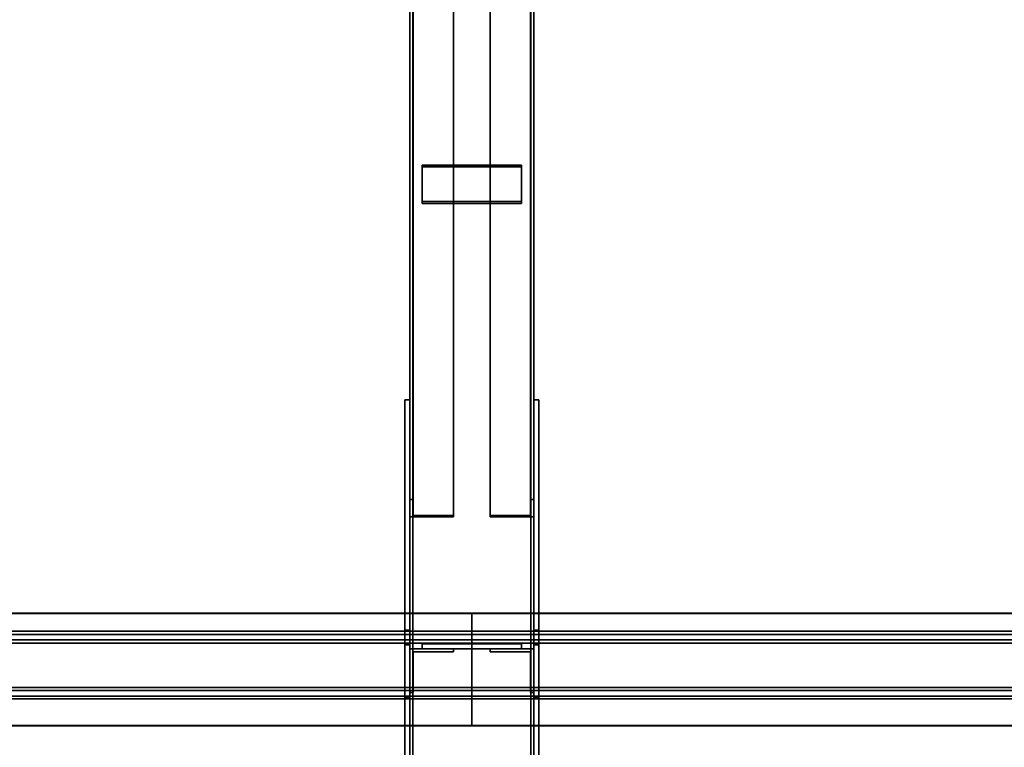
# Model space of a CAD drawing. Extents: x 13429 to 13460.1, y 572.8 to 605.1.
# Tile 159 of 256: x 13456.1 to 13457.1, y 587.5 to 588.2. Entities that reach past the tile are written whole.
import ezdxf

# ---------------------------------------------------------------- set-up
doc = ezdxf.new("R2010")
doc.units = 0
doc.header["$LTSCALE"] = 150
doc.header["$MEASUREMENT"] = 0
doc.layers.add('3DFACE_PLATE', color=7, linetype='CONTINUOUS')
doc.layers.add('3DFACE_SHAPE', color=7, linetype='CONTINUOUS')

msp = doc.modelspace()

# ---------------------------------------------------------------- linework, layer by layer
at = {"layer": '3DFACE_PLATE', "color": 6}
for points, invisible_edges in [([(13456.52085, 588.04401, 0.21724), (13456.52085, 588.08076, 0.23303), (13456.62085, 588.04401, 0.21724)], 2), ([(13456.52085, 588.08076, 0.23303), (13456.62085, 588.08076, 0.23303), (13456.62085, 588.04401, 0.21724)], 12), ([(13456.52085, 588.07878, 0.23763), (13456.52085, 588.08076, 0.23303), (13456.52085, 588.04203, 0.22183)], 2), ([(13456.52085, 588.08076, 0.23303), (13456.52085, 588.04401, 0.21724), (13456.52085, 588.04203, 0.22183)], 12), ([(13456.62085, 588.07878, 0.23763), (13456.62085, 588.08076, 0.23303), (13456.52085, 588.07878, 0.23763)], 2), ([(13456.62085, 588.08076, 0.23303), (13456.52085, 588.08076, 0.23303), (13456.52085, 588.07878, 0.23763)], 12), ([(13456.62085, 588.04203, 0.22183), (13456.62085, 588.07878, 0.23763), (13456.52085, 588.04203, 0.22183)], 2), ([(13456.62085, 588.07878, 0.23763), (13456.52085, 588.07878, 0.23763), (13456.52085, 588.04203, 0.22183)], 12), ([(13456.62085, 588.04401, 0.21724), (13456.62085, 588.08076, 0.23303), (13456.62085, 588.07878, 0.23763)], 12), ([(13456.62085, 588.04203, 0.22183), (13456.62085, 588.04401, 0.21724), (13456.62085, 588.07878, 0.23763)], 2), ([(13456.52085, 588.04203, 0.22183), (13456.52085, 588.04401, 0.21724), (13456.62085, 588.04203, 0.22183)], 2), ([(13456.52085, 588.04401, 0.21724), (13456.62085, 588.04401, 0.21724), (13456.62085, 588.04203, 0.22183)], 12), ([(13456.50335, 587.84401, 0.14995), (13456.50335, 587.84401, -0.00005), (13456.50335, 587.54401, 0.14995)], 2), ([(13456.50335, 587.84401, -0.00005), (13456.50335, 587.54401, -0.00005), (13456.50335, 587.54401, 0.14995)], 12), ([(13456.50335, 587.54401, 0.14995), (13456.50835, 587.54401, 0.14995), (13456.50335, 587.84401, 0.14995)], 2), ([(13456.50835, 587.54401, 0.14995), (13456.50835, 587.84401, 0.14995), (13456.50335, 587.84401, 0.14995)], 12), ([(13456.50335, 587.84401, -0.00005), (13456.50835, 587.84401, -0.00005), (13456.50335, 587.54401, -0.00005)], 2), ([(13456.50835, 587.84401, -0.00005), (13456.50835, 587.54401, -0.00005), (13456.50335, 587.54401, -0.00005)], 12), ([(13456.50335, 587.84401, 0.14995), (13456.50835, 587.84401, 0.14995), (13456.50335, 587.84401, -0.00005)], 2), ([(13456.50835, 587.84401, 0.14995), (13456.50835, 587.84401, -0.00005), (13456.50335, 587.84401, -0.00005)], 12), ([(13456.50835, 587.54401, 0.14995), (13456.50835, 587.54401, -0.00005), (13456.50835, 587.84401, 0.14995)], 2), ([(13456.50835, 587.54401, -0.00005), (13456.50835, 587.84401, -0.00005), (13456.50835, 587.84401, 0.14995)], 12), ([(13456.63335, 587.84401, 0.14995), (13456.63335, 587.84401, -0.00005), (13456.63335, 587.54401, 0.14995)], 2), ([(13456.63335, 587.84401, -0.00005), (13456.63335, 587.54401, -0.00005), (13456.63335, 587.54401, 0.14995)], 12), ([(13456.63335, 587.54401, 0.14995), (13456.63835, 587.54401, 0.14995), (13456.63335, 587.84401, 0.14995)], 2), ([(13456.63835, 587.54401, 0.14995), (13456.63835, 587.84401, 0.14995), (13456.63335, 587.84401, 0.14995)], 12), ([(13456.63335, 587.84401, -0.00005), (13456.63835, 587.84401, -0.00005), (13456.63335, 587.54401, -0.00005)], 2), ([(13456.63835, 587.84401, -0.00005), (13456.63835, 587.54401, -0.00005), (13456.63335, 587.54401, -0.00005)], 12), ([(13456.63335, 587.84401, 0.14995), (13456.63835, 587.84401, 0.14995), (13456.63335, 587.84401, -0.00005)], 2), ([(13456.63835, 587.84401, 0.14995), (13456.63835, 587.84401, -0.00005), (13456.63335, 587.84401, -0.00005)], 12), ([(13456.63835, 587.54401, 0.14995), (13456.63835, 587.54401, -0.00005), (13456.63835, 587.84401, 0.14995)], 2), ([(13456.63835, 587.54401, -0.00005), (13456.63835, 587.84401, -0.00005), (13456.63835, 587.84401, 0.14995)], 12), ([(13456.50335, 587.36316, 0.64319), (13456.50335, 587.61192, 0.61831), (13456.50335, 587.597, 0.46905)], 12), ([(13456.50335, 587.61192, 0.61831), (13456.50835, 587.61192, 0.61831), (13456.50335, 587.597, 0.46905)], 2), ([(13456.50835, 587.61192, 0.61831), (13456.50835, 587.597, 0.46905), (13456.50335, 587.597, 0.46905)], 12), ([(13456.50335, 587.36316, 0.64319), (13456.50835, 587.36316, 0.64319), (13456.50335, 587.61192, 0.61831)], 2), ([(13456.50835, 587.36316, 0.64319), (13456.50835, 587.61192, 0.61831), (13456.50335, 587.61192, 0.61831)], 12), ([(13456.50835, 587.597, 0.46905), (13456.50835, 587.61192, 0.61831), (13456.50835, 587.34824, 0.49393)], 2), ([(13456.50835, 587.61192, 0.61831), (13456.50835, 587.36316, 0.64319), (13456.50835, 587.34824, 0.49393)], 12), ([(13456.63335, 587.36316, 0.64319), (13456.63335, 587.61192, 0.61831), (13456.63335, 587.597, 0.46905)], 12), ([(13456.63335, 587.61192, 0.61831), (13456.63835, 587.61192, 0.61831), (13456.63335, 587.597, 0.46905)], 2), ([(13456.63835, 587.61192, 0.61831), (13456.63835, 587.597, 0.46905), (13456.63335, 587.597, 0.46905)], 12), ([(13456.63335, 587.36316, 0.64319), (13456.63835, 587.36316, 0.64319), (13456.63335, 587.61192, 0.61831)], 2), ([(13456.63835, 587.36316, 0.64319), (13456.63835, 587.61192, 0.61831), (13456.63335, 587.61192, 0.61831)], 12), ([(13456.63835, 587.597, 0.46905), (13456.63835, 587.61192, 0.61831), (13456.63835, 587.34824, 0.49393)], 2), ([(13456.63835, 587.61192, 0.61831), (13456.63835, 587.36316, 0.64319), (13456.63835, 587.34824, 0.49393)], 12), ([(13456.50335, 587.34824, 0.49393), (13456.50335, 587.36316, 0.64319), (13456.50335, 587.597, 0.46905)], 2), ([(13456.50335, 587.597, 0.46905), (13456.50835, 587.597, 0.46905), (13456.50335, 587.34824, 0.49393)], 2), ([(13456.50835, 587.597, 0.46905), (13456.50835, 587.34824, 0.49393), (13456.50335, 587.34824, 0.49393)], 12), ([(13456.62085, 587.59801, 0.38648), (13456.62085, 587.59801, 0.34648), (13456.52085, 587.59801, 0.38648)], 2), ([(13456.62085, 587.59801, 0.34648), (13456.52085, 587.59801, 0.34648), (13456.52085, 587.59801, 0.38648)], 12), ([(13456.52085, 587.59801, 0.38648), (13456.52085, 587.59301, 0.38648), (13456.62085, 587.59801, 0.38648)], 2), ([(13456.52085, 587.59301, 0.38648), (13456.62085, 587.59301, 0.38648), (13456.62085, 587.59801, 0.38648)], 12), ([(13456.52085, 587.59801, 0.34648), (13456.52085, 587.59301, 0.34648), (13456.52085, 587.59801, 0.38648)], 2), ([(13456.52085, 587.59301, 0.34648), (13456.52085, 587.59301, 0.38648), (13456.52085, 587.59801, 0.38648)], 12), ([(13456.62085, 587.59801, 0.34648), (13456.62085, 587.59301, 0.34648), (13456.52085, 587.59801, 0.34648)], 2), ([(13456.62085, 587.59301, 0.34648), (13456.52085, 587.59301, 0.34648), (13456.52085, 587.59801, 0.34648)], 12), ([(13456.62085, 587.59801, 0.27348), (13456.62085, 587.59801, 0.23348), (13456.52085, 587.59801, 0.27348)], 2), ([(13456.62085, 587.59801, 0.23348), (13456.52085, 587.59801, 0.23348), (13456.52085, 587.59801, 0.27348)], 12), ([(13456.52085, 587.59801, 0.27348), (13456.52085, 587.59301, 0.27348), (13456.62085, 587.59801, 0.27348)], 2), ([(13456.52085, 587.59301, 0.27348), (13456.62085, 587.59301, 0.27348), (13456.62085, 587.59801, 0.27348)], 12), ([(13456.52085, 587.59801, 0.23348), (13456.52085, 587.59301, 0.23348), (13456.52085, 587.59801, 0.27348)], 2), ([(13456.52085, 587.59301, 0.23348), (13456.52085, 587.59301, 0.27348), (13456.52085, 587.59801, 0.27348)], 12), ([(13456.62085, 587.59801, 0.23348), (13456.62085, 587.59301, 0.23348), (13456.52085, 587.59801, 0.23348)], 2), ([(13456.62085, 587.59301, 0.23348), (13456.52085, 587.59301, 0.23348), (13456.52085, 587.59801, 0.23348)], 12), ([(13456.62085, 587.59801, 0.38648), (13456.62085, 587.59301, 0.38648), (13456.62085, 587.59801, 0.34648)], 2), ([(13456.62085, 587.59301, 0.38648), (13456.62085, 587.59301, 0.34648), (13456.62085, 587.59801, 0.34648)], 12), ([(13456.62085, 587.59801, 0.27348), (13456.62085, 587.59301, 0.27348), (13456.62085, 587.59801, 0.23348)], 2), ([(13456.62085, 587.59301, 0.27348), (13456.62085, 587.59301, 0.23348), (13456.62085, 587.59801, 0.23348)], 12), ([(13456.63335, 587.34824, 0.49393), (13456.63335, 587.36316, 0.64319), (13456.63335, 587.597, 0.46905)], 2), ([(13456.63335, 587.597, 0.46905), (13456.63835, 587.597, 0.46905), (13456.63335, 587.34824, 0.49393)], 2), ([(13456.63835, 587.597, 0.46905), (13456.63835, 587.34824, 0.49393), (13456.63335, 587.34824, 0.49393)], 12), ([(13456.52085, 587.59301, 0.38648), (13456.52085, 587.59301, 0.34648), (13456.62085, 587.59301, 0.38648)], 2), ([(13456.52085, 587.59301, 0.34648), (13456.62085, 587.59301, 0.34648), (13456.62085, 587.59301, 0.38648)], 12), ([(13456.52085, 587.59301, 0.27348), (13456.52085, 587.59301, 0.23348), (13456.62085, 587.59301, 0.27348)], 2), ([(13456.52085, 587.59301, 0.23348), (13456.62085, 587.59301, 0.23348), (13456.62085, 587.59301, 0.27348)], 12), ([(13456.50335, 587.54401, -0.00005), (13456.50835, 587.54401, -0.00005), (13456.50335, 587.54401, 0.14995)], 2), ([(13456.50835, 587.54401, -0.00005), (13456.50835, 587.54401, 0.14995), (13456.50335, 587.54401, 0.14995)], 12), ([(13456.63335, 587.54401, -0.00005), (13456.63835, 587.54401, -0.00005), (13456.63335, 587.54401, 0.14995)], 2), ([(13456.63835, 587.54401, -0.00005), (13456.63835, 587.54401, 0.14995), (13456.63335, 587.54401, 0.14995)], 12)]:
    msp.add_3dface(points, dxfattribs=dict(at, invisible_edges=invisible_edges))
at = {"layer": '3DFACE_SHAPE', "color": 13}
for points, invisible_edges in [([(13456.50835, 585.15099, 0.8845), (13456.50835, 589.99701, 0.3999), (13456.50835, 585.14601, 0.83475)], 2), ([(13456.50835, 589.99701, 0.3999), (13456.50835, 589.99203, 0.35015), (13456.50835, 585.14601, 0.83475)], 12), ([(13456.63335, 585.15099, 0.8845), (13456.63335, 589.99701, 0.3999), (13456.50835, 585.15099, 0.8845)], 2), ([(13456.63335, 589.99701, 0.3999), (13456.50835, 589.99701, 0.3999), (13456.50835, 585.15099, 0.8845)], 12), ([(13456.50835, 585.14601, 0.02995), (13456.50835, 589.99601, 0.02995), (13456.50835, 585.14601, -0.02005)], 2), ([(13456.50835, 589.99601, 0.02995), (13456.50835, 589.99601, -0.02005), (13456.50835, 585.14601, -0.02005)], 12), ([(13456.51139, 585.14601, 0.02995), (13456.51139, 589.99601, 0.02995), (13456.50835, 585.14601, 0.02995)], 2), ([(13456.51139, 589.99601, 0.02995), (13456.50835, 589.99601, 0.02995), (13456.50835, 585.14601, 0.02995)], 12), ([(13456.50835, 585.14601, -0.02005), (13456.50835, 589.99601, -0.02005), (13456.63335, 585.14601, -0.02005)], 2), ([(13456.50835, 589.99601, -0.02005), (13456.63335, 589.99601, -0.02005), (13456.63335, 585.14601, -0.02005)], 12), ([(13456.50835, 585.14601, 0.83475), (13456.50835, 589.99203, 0.35015), (13456.51139, 585.14601, 0.83475)], 2), ([(13456.50835, 589.99203, 0.35015), (13456.51139, 589.99203, 0.35015), (13456.51139, 585.14601, 0.83475)], 12), ([(13456.51139, 585.15069, 0.88148), (13456.51139, 589.99671, 0.39688), (13456.63031, 585.15069, 0.88148)], 2), ([(13456.51139, 589.99671, 0.39688), (13456.63031, 589.99671, 0.39688), (13456.63031, 585.15069, 0.88148)], 12), ([(13456.51139, 589.99203, 0.35015), (13456.51139, 589.99671, 0.39688), (13456.51139, 585.15069, 0.88148)], 12), ([(13456.51139, 585.14601, -0.01701), (13456.51139, 589.99601, -0.01701), (13456.51139, 585.14601, 0.02995)], 2), ([(13456.51139, 589.99601, -0.01701), (13456.51139, 589.99601, 0.02995), (13456.51139, 585.14601, 0.02995)], 12), ([(13456.63031, 585.14601, -0.01701), (13456.63031, 589.99601, -0.01701), (13456.51139, 585.14601, -0.01701)], 2), ([(13456.63031, 589.99601, -0.01701), (13456.51139, 589.99601, -0.01701), (13456.51139, 585.14601, -0.01701)], 12), ([(13456.51139, 585.14601, 0.83475), (13456.51139, 589.99203, 0.35015), (13456.51139, 585.15069, 0.88148)], 2), ([(13456.63031, 585.15069, 0.88148), (13456.63031, 589.99671, 0.39688), (13456.63031, 585.14601, 0.83475)], 2), ([(13456.63031, 589.99671, 0.39688), (13456.63031, 589.99203, 0.35015), (13456.63031, 585.14601, 0.83475)], 12), ([(13456.63031, 585.14601, 0.02995), (13456.63031, 589.99601, 0.02995), (13456.63031, 585.14601, -0.01701)], 2), ([(13456.63031, 589.99601, 0.02995), (13456.63031, 589.99601, -0.01701), (13456.63031, 585.14601, -0.01701)], 12), ([(13456.63335, 585.14601, 0.02995), (13456.63335, 589.99601, 0.02995), (13456.63031, 585.14601, 0.02995)], 2), ([(13456.63335, 589.99601, 0.02995), (13456.63031, 589.99601, 0.02995), (13456.63031, 585.14601, 0.02995)], 12), ([(13456.63031, 585.14601, 0.83475), (13456.63031, 589.99203, 0.35015), (13456.63335, 585.14601, 0.83475)], 2), ([(13456.63031, 589.99203, 0.35015), (13456.63335, 589.99203, 0.35015), (13456.63335, 585.14601, 0.83475)], 12), ([(13456.63335, 589.99203, 0.35015), (13456.63335, 589.99701, 0.3999), (13456.63335, 585.15099, 0.8845)], 12), ([(13456.63335, 585.14601, -0.02005), (13456.63335, 589.99601, -0.02005), (13456.63335, 585.14601, 0.02995)], 2), ([(13456.63335, 589.99601, -0.02005), (13456.63335, 589.99601, 0.02995), (13456.63335, 585.14601, 0.02995)], 12), ([(13456.63335, 585.14601, 0.83475), (13456.63335, 589.99203, 0.35015), (13456.63335, 585.15099, 0.8845)], 2), ([(13456.50835, 588.66038, 0.43432), (13456.50835, 587.74352, 0.04016), (13456.50835, 588.643, 0.47474)], 2), ([(13456.51155, 588.66038, 0.43432), (13456.51155, 587.74352, 0.04016), (13456.50835, 588.66038, 0.43432)], 2), ([(13456.51155, 587.74352, 0.04016), (13456.50835, 587.74352, 0.04016), (13456.50835, 588.66038, 0.43432)], 12), ([(13456.51155, 588.64427, 0.4718), (13456.51155, 587.7274, 0.07764), (13456.51155, 588.66038, 0.43432)], 2), ([(13456.51155, 587.7274, 0.07764), (13456.51155, 587.74352, 0.04016), (13456.51155, 588.66038, 0.43432)], 12), ([(13456.63015, 587.74352, 0.04016), (13456.63015, 588.66038, 0.43432), (13456.63335, 587.74352, 0.04016)], 2), ([(13456.63015, 588.66038, 0.43432), (13456.63335, 588.66038, 0.43432), (13456.63335, 587.74352, 0.04016)], 12), ([(13456.63015, 588.64427, 0.4718), (13456.63015, 588.66038, 0.43432), (13456.63015, 587.74352, 0.04016)], 12), ([(13456.63335, 587.74352, 0.04016), (13456.63335, 588.66038, 0.43432), (13456.63335, 587.72614, 0.08058)], 2), ([(13456.63335, 588.66038, 0.43432), (13456.63335, 588.643, 0.47474), (13456.63335, 587.72614, 0.08058)], 12), ([(13456.50835, 587.74352, 0.04016), (13456.50835, 587.72614, 0.08058), (13456.50835, 588.643, 0.47474)], 12), ([(13456.50835, 588.643, 0.47474), (13456.50835, 587.72614, 0.08058), (13456.55235, 588.643, 0.47474)], 2), ([(13456.50835, 587.72614, 0.08058), (13456.55235, 587.72614, 0.08058), (13456.55235, 588.643, 0.47474)], 12), ([(13456.55235, 588.64427, 0.4718), (13456.55235, 587.7274, 0.07764), (13456.51155, 588.64427, 0.4718)], 2), ([(13456.55235, 587.7274, 0.07764), (13456.51155, 587.7274, 0.07764), (13456.51155, 588.64427, 0.4718)], 12), ([(13456.55235, 588.643, 0.47474), (13456.55235, 587.72614, 0.08058), (13456.55235, 588.64427, 0.4718)], 2), ([(13456.55235, 587.72614, 0.08058), (13456.55235, 587.7274, 0.07764), (13456.55235, 588.64427, 0.4718)], 12), ([(13456.58935, 587.7274, 0.07764), (13456.58935, 588.64427, 0.4718), (13456.63015, 587.7274, 0.07764)], 2), ([(13456.58935, 588.64427, 0.4718), (13456.63015, 588.64427, 0.4718), (13456.63015, 587.7274, 0.07764)], 12), ([(13456.58935, 588.643, 0.47474), (13456.58935, 588.64427, 0.4718), (13456.58935, 587.7274, 0.07764)], 12), ([(13456.58935, 587.72614, 0.08058), (13456.58935, 588.643, 0.47474), (13456.58935, 587.7274, 0.07764)], 2), ([(13456.63335, 587.72614, 0.08058), (13456.63335, 588.643, 0.47474), (13456.58935, 587.72614, 0.08058)], 2), ([(13456.63335, 588.643, 0.47474), (13456.58935, 588.643, 0.47474), (13456.58935, 587.72614, 0.08058)], 12), ([(13456.63015, 587.7274, 0.07764), (13456.63015, 588.64427, 0.4718), (13456.63015, 587.74352, 0.04016)], 2), ([(13456.51155, 587.74352, 0.04016), (13456.51155, 587.7274, 0.07764), (13456.50835, 587.74352, 0.04016)], 2), ([(13456.50835, 587.74352, 0.04016), (13456.51155, 587.7274, 0.07764), (13456.50835, 587.72614, 0.08058)], 3), ([(13456.63015, 587.7274, 0.07764), (13456.63335, 587.74352, 0.04016), (13456.63335, 587.72614, 0.08058)], 13), ([(13456.63015, 587.7274, 0.07764), (13456.63015, 587.74352, 0.04016), (13456.63335, 587.74352, 0.04016)], 12), ([(13456.51155, 587.7274, 0.07764), (13456.55235, 587.72614, 0.08058), (13456.50835, 587.72614, 0.08058)], 13), ([(13456.51155, 587.7274, 0.07764), (13456.55235, 587.7274, 0.07764), (13456.55235, 587.72614, 0.08058)], 12), ([(13456.58935, 587.7274, 0.07764), (13456.63015, 587.7274, 0.07764), (13456.58935, 587.72614, 0.08058)], 2), ([(13456.58935, 587.72614, 0.08058), (13456.63015, 587.7274, 0.07764), (13456.63335, 587.72614, 0.08058)], 3), ([(13453.93334, 587.60216, 0.63239), (13456.57085, 587.60216, 0.63239), (13453.93334, 587.62899, 0.62971)], 2), ([(13456.57085, 587.60216, 0.63239), (13456.57085, 587.62899, 0.62971), (13453.93334, 587.62899, 0.62971)], 12), ([(13453.93334, 587.62899, 0.62971), (13456.57085, 587.62899, 0.62971), (13453.93334, 587.62869, 0.62668)], 2), ([(13456.57085, 587.62899, 0.62971), (13456.57085, 587.62869, 0.62668), (13453.93334, 587.62869, 0.62668)], 12), ([(13453.93334, 587.62869, 0.62668), (13456.57085, 587.62869, 0.62668), (13453.93334, 587.59884, 0.62967)], 2), ([(13456.57085, 587.62869, 0.62668), (13456.57085, 587.59884, 0.62967), (13453.93334, 587.59884, 0.62967)], 12), ([(13456.57085, 587.62869, 0.62668), (13456.57085, 587.62899, 0.62971), (13456.57085, 587.60216, 0.63239)], 12), ([(13456.57085, 587.60216, 0.64244), (13456.57085, 587.62899, 0.63976), (13456.57085, 587.59884, 0.63972)], 14), ([(13456.57085, 587.62899, 0.63976), (13456.57085, 587.62869, 0.63673), (13456.57085, 587.59884, 0.63972)], 12), ([(13456.57085, 587.60216, 0.64244), (13460.01832, 587.60216, 0.64244), (13456.57085, 587.62899, 0.63976)], 2), ([(13460.01832, 587.60216, 0.64244), (13460.01832, 587.62899, 0.63976), (13456.57085, 587.62899, 0.63976)], 12), ([(13456.57085, 587.62899, 0.63976), (13460.01832, 587.62899, 0.63976), (13456.57085, 587.62869, 0.63673)], 2), ([(13460.01832, 587.62899, 0.63976), (13460.01832, 587.62869, 0.63673), (13456.57085, 587.62869, 0.63673)], 12), ([(13456.57085, 587.59884, 0.62967), (13456.57085, 587.62869, 0.62668), (13456.57085, 587.60216, 0.63239)], 14), ([(13456.57085, 587.62869, 0.63673), (13460.01832, 587.62869, 0.63673), (13456.57085, 587.59884, 0.63972)], 2), ([(13460.01832, 587.62869, 0.63673), (13460.01832, 587.59884, 0.63972), (13456.57085, 587.59884, 0.63972)], 12), ([(13453.93334, 587.61082, 0.71892), (13456.57085, 587.61082, 0.71892), (13453.93334, 587.60216, 0.63239)], 2), ([(13456.57085, 587.61082, 0.71892), (13456.57085, 587.60216, 0.63239), (13453.93334, 587.60216, 0.63239)], 12), ([(13453.93334, 587.55111, 0.72489), (13456.57085, 587.55111, 0.72489), (13453.93334, 587.61082, 0.71892)], 2), ([(13456.57085, 587.55111, 0.72489), (13456.57085, 587.61082, 0.71892), (13453.93334, 587.61082, 0.71892)], 12), ([(13453.93334, 587.60749, 0.7162), (13456.57085, 587.60749, 0.7162), (13453.93334, 587.55384, 0.72156)], 2), ([(13456.57085, 587.60749, 0.7162), (13456.57085, 587.55384, 0.72156), (13453.93334, 587.55384, 0.72156)], 12), ([(13453.93334, 587.59884, 0.62967), (13456.57085, 587.59884, 0.62967), (13453.93334, 587.60749, 0.7162)], 2), ([(13456.57085, 587.59884, 0.62967), (13456.57085, 587.60749, 0.7162), (13453.93334, 587.60749, 0.7162)], 12), ([(13456.57085, 587.55111, 0.72489), (13456.57085, 587.60749, 0.7162), (13456.57085, 587.61082, 0.71892)], 3), ([(13456.57085, 587.60749, 0.7162), (13456.57085, 587.60216, 0.63239), (13456.57085, 587.61082, 0.71892)], 13), ([(13456.57085, 587.61082, 0.72897), (13456.57085, 587.60216, 0.64244), (13456.57085, 587.60749, 0.72625)], 14), ([(13456.57085, 587.60749, 0.72625), (13456.57085, 587.55384, 0.73161), (13456.57085, 587.61082, 0.72897)], 14), ([(13456.57085, 587.61082, 0.72897), (13456.57085, 587.55384, 0.73161), (13456.57085, 587.55111, 0.73494)], 3), ([(13456.57085, 587.61082, 0.72897), (13460.01832, 587.61082, 0.72897), (13456.57085, 587.60216, 0.64244)], 2), ([(13460.01832, 587.61082, 0.72897), (13460.01832, 587.60216, 0.64244), (13456.57085, 587.60216, 0.64244)], 12), ([(13456.57085, 587.55111, 0.73494), (13460.01832, 587.55111, 0.73494), (13456.57085, 587.61082, 0.72897)], 2), ([(13460.01832, 587.55111, 0.73494), (13460.01832, 587.61082, 0.72897), (13456.57085, 587.61082, 0.72897)], 12), ([(13456.57085, 587.55384, 0.72156), (13456.57085, 587.60749, 0.7162), (13456.57085, 587.55111, 0.72489)], 14), ([(13456.57085, 587.60749, 0.7162), (13456.57085, 587.59884, 0.62967), (13456.57085, 587.60216, 0.63239)], 14), ([(13456.57085, 587.60216, 0.64244), (13456.57085, 587.59884, 0.63972), (13456.57085, 587.60749, 0.72625)], 13), ([(13456.57085, 587.60749, 0.72625), (13460.01832, 587.60749, 0.72625), (13456.57085, 587.55384, 0.73161)], 2), ([(13460.01832, 587.60749, 0.72625), (13460.01832, 587.55384, 0.73161), (13456.57085, 587.55384, 0.73161)], 12), ([(13456.57085, 587.59884, 0.63972), (13460.01832, 587.59884, 0.63972), (13456.57085, 587.60749, 0.72625)], 2), ([(13460.01832, 587.59884, 0.63972), (13460.01832, 587.60749, 0.72625), (13456.57085, 587.60749, 0.72625)], 12), ([(13456.55235, 587.59301, 0.04048), (13456.51155, 587.58981, 0.04048), (13456.50835, 587.59301, 0.04048)], 3), ([(13456.51155, 587.58981, 0.04048), (13456.50835, 587.54901, 0.04048), (13456.50835, 587.59301, 0.04048)], 13), ([(13456.50835, 587.54901, 0.57948), (13456.51155, 587.58981, 0.57948), (13456.50835, 587.59301, 0.57948)], 3), ([(13456.51155, 587.58981, 0.57948), (13456.55235, 587.59301, 0.57948), (13456.50835, 587.59301, 0.57948)], 13), ([(13456.50835, 587.54901, 0.04048), (13456.50835, 587.54901, 0.57948), (13456.50835, 587.59301, 0.04048)], 2), ([(13456.50835, 587.54901, 0.57948), (13456.50835, 587.59301, 0.57948), (13456.50835, 587.59301, 0.04048)], 12), ([(13456.50835, 587.59301, 0.04048), (13456.50835, 587.59301, 0.57948), (13456.55235, 587.59301, 0.04048)], 2), ([(13456.50835, 587.59301, 0.57948), (13456.55235, 587.59301, 0.57948), (13456.55235, 587.59301, 0.04048)], 12), ([(13456.51155, 587.58981, 0.04048), (13456.51155, 587.54901, 0.04048), (13456.50835, 587.54901, 0.04048)], 12), ([(13456.51155, 587.54901, 0.57948), (13456.51155, 587.58981, 0.57948), (13456.50835, 587.54901, 0.57948)], 2), ([(13456.55235, 587.58981, 0.04048), (13456.51155, 587.58981, 0.04048), (13456.55235, 587.59301, 0.04048)], 2), ([(13456.51155, 587.58981, 0.57948), (13456.55235, 587.58981, 0.57948), (13456.55235, 587.59301, 0.57948)], 12), ([(13456.51155, 587.58981, 0.04048), (13456.51155, 587.58981, 0.57948), (13456.51155, 587.54901, 0.04048)], 2), ([(13456.51155, 587.58981, 0.57948), (13456.51155, 587.54901, 0.57948), (13456.51155, 587.54901, 0.04048)], 12), ([(13456.55235, 587.58981, 0.04048), (13456.55235, 587.58981, 0.57948), (13456.51155, 587.58981, 0.04048)], 2), ([(13456.55235, 587.58981, 0.57948), (13456.51155, 587.58981, 0.57948), (13456.51155, 587.58981, 0.04048)], 12), ([(13456.55235, 587.59301, 0.04048), (13456.55235, 587.59301, 0.57948), (13456.55235, 587.58981, 0.04048)], 2), ([(13456.55235, 587.59301, 0.57948), (13456.55235, 587.58981, 0.57948), (13456.55235, 587.58981, 0.04048)], 12), ([(13456.58935, 587.58981, 0.57948), (13456.63015, 587.58981, 0.57948), (13456.58935, 587.59301, 0.57948)], 2), ([(13456.58935, 587.59301, 0.57948), (13456.63015, 587.58981, 0.57948), (13456.63335, 587.59301, 0.57948)], 3), ([(13456.63015, 587.58981, 0.04048), (13456.58935, 587.59301, 0.04048), (13456.63335, 587.59301, 0.04048)], 13), ([(13456.63015, 587.58981, 0.04048), (13456.58935, 587.58981, 0.04048), (13456.58935, 587.59301, 0.04048)], 12), ([(13456.58935, 587.59301, 0.57948), (13456.58935, 587.59301, 0.04048), (13456.58935, 587.58981, 0.57948)], 2), ([(13456.58935, 587.59301, 0.04048), (13456.58935, 587.58981, 0.04048), (13456.58935, 587.58981, 0.57948)], 12), ([(13456.63335, 587.59301, 0.57948), (13456.63335, 587.59301, 0.04048), (13456.58935, 587.59301, 0.57948)], 2), ([(13456.63335, 587.59301, 0.04048), (13456.58935, 587.59301, 0.04048), (13456.58935, 587.59301, 0.57948)], 12), ([(13456.58935, 587.58981, 0.57948), (13456.58935, 587.58981, 0.04048), (13456.63015, 587.58981, 0.57948)], 2), ([(13456.58935, 587.58981, 0.04048), (13456.63015, 587.58981, 0.04048), (13456.63015, 587.58981, 0.57948)], 12), ([(13456.63015, 587.58981, 0.57948), (13456.63335, 587.54901, 0.57948), (13456.63335, 587.59301, 0.57948)], 13), ([(13456.63335, 587.54901, 0.04048), (13456.63015, 587.58981, 0.04048), (13456.63335, 587.59301, 0.04048)], 3), ([(13456.63015, 587.58981, 0.57948), (13456.63015, 587.54901, 0.57948), (13456.63335, 587.54901, 0.57948)], 12), ([(13456.63015, 587.54901, 0.04048), (13456.63015, 587.58981, 0.04048), (13456.63335, 587.54901, 0.04048)], 2), ([(13456.63015, 587.58981, 0.57948), (13456.63015, 587.58981, 0.04048), (13456.63015, 587.54901, 0.57948)], 2), ([(13456.63015, 587.58981, 0.04048), (13456.63015, 587.54901, 0.04048), (13456.63015, 587.54901, 0.57948)], 12), ([(13456.63335, 587.54901, 0.57948), (13456.63335, 587.54901, 0.04048), (13456.63335, 587.59301, 0.57948)], 2), ([(13456.63335, 587.54901, 0.04048), (13456.63335, 587.59301, 0.04048), (13456.63335, 587.59301, 0.57948)], 12), ([(13453.93334, 587.55384, 0.72156), (13456.57085, 587.55384, 0.72156), (13453.93334, 587.54518, 0.63503)], 2), ([(13456.57085, 587.55384, 0.72156), (13456.57085, 587.54518, 0.63503), (13453.93334, 587.54518, 0.63503)], 12), ([(13453.93334, 587.54246, 0.63836), (13456.57085, 587.54246, 0.63836), (13453.93334, 587.55111, 0.72489)], 2), ([(13456.57085, 587.54246, 0.63836), (13456.57085, 587.55111, 0.72489), (13453.93334, 587.55111, 0.72489)], 12), ([(13456.51155, 587.54901, 0.04048), (13456.51155, 587.54901, 0.57948), (13456.50835, 587.54901, 0.04048)], 2), ([(13456.51155, 587.54901, 0.57948), (13456.50835, 587.54901, 0.57948), (13456.50835, 587.54901, 0.04048)], 12), ([(13456.57085, 587.54518, 0.63503), (13456.57085, 587.55384, 0.72156), (13456.57085, 587.54246, 0.63836)], 14), ([(13456.57085, 587.54246, 0.63836), (13456.57085, 587.55384, 0.72156), (13456.57085, 587.55111, 0.72489)], 3), ([(13456.57085, 587.54246, 0.64841), (13456.57085, 587.55384, 0.73161), (13456.57085, 587.54518, 0.64508)], 13), ([(13456.57085, 587.55384, 0.73161), (13456.57085, 587.54246, 0.64841), (13456.57085, 587.55111, 0.73494)], 13), ([(13456.57085, 587.55384, 0.73161), (13460.01832, 587.55384, 0.73161), (13456.57085, 587.54518, 0.64508)], 2), ([(13460.01832, 587.55384, 0.73161), (13460.01832, 587.54518, 0.64508), (13456.57085, 587.54518, 0.64508)], 12), ([(13456.57085, 587.54246, 0.64841), (13460.01832, 587.54246, 0.64841), (13456.57085, 587.55111, 0.73494)], 2), ([(13460.01832, 587.54246, 0.64841), (13460.01832, 587.55111, 0.73494), (13456.57085, 587.55111, 0.73494)], 12), ([(13456.63015, 587.54901, 0.57948), (13456.63015, 587.54901, 0.04048), (13456.63335, 587.54901, 0.57948)], 2), ([(13456.63015, 587.54901, 0.04048), (13456.63335, 587.54901, 0.04048), (13456.63335, 587.54901, 0.57948)], 12), ([(13453.93334, 587.54518, 0.63503), (13456.57085, 587.54518, 0.63503), (13453.93334, 587.51533, 0.63802)], 2), ([(13456.57085, 587.54518, 0.63503), (13456.57085, 587.51533, 0.63802), (13453.93334, 587.51533, 0.63802)], 12), ([(13453.93334, 587.51563, 0.64104), (13456.57085, 587.51563, 0.64104), (13453.93334, 587.54246, 0.63836)], 2), ([(13456.57085, 587.51563, 0.64104), (13456.57085, 587.54246, 0.63836), (13453.93334, 587.54246, 0.63836)], 12), ([(13456.57085, 587.51533, 0.63802), (13456.57085, 587.54518, 0.63503), (13456.57085, 587.51563, 0.64104)], 2), ([(13456.57085, 587.51563, 0.64104), (13456.57085, 587.54518, 0.63503), (13456.57085, 587.54246, 0.63836)], 3), ([(13456.57085, 587.51533, 0.64807), (13456.57085, 587.54246, 0.64841), (13456.57085, 587.54518, 0.64508)], 3), ([(13456.57085, 587.54518, 0.64508), (13460.01832, 587.54518, 0.64508), (13456.57085, 587.51533, 0.64807)], 2), ([(13460.01832, 587.54518, 0.64508), (13460.01832, 587.51533, 0.64807), (13456.57085, 587.51533, 0.64807)], 12), ([(13456.57085, 587.51563, 0.65109), (13456.57085, 587.54246, 0.64841), (13456.57085, 587.51533, 0.64807)], 2), ([(13456.57085, 587.51563, 0.65109), (13460.01832, 587.51563, 0.65109), (13456.57085, 587.54246, 0.64841)], 2), ([(13460.01832, 587.51563, 0.65109), (13460.01832, 587.54246, 0.64841), (13456.57085, 587.54246, 0.64841)], 12), ([(13453.93334, 587.51533, 0.63802), (13456.57085, 587.51533, 0.63802), (13453.93334, 587.51563, 0.64104)], 2), ([(13456.57085, 587.51533, 0.63802), (13456.57085, 587.51563, 0.64104), (13453.93334, 587.51563, 0.64104)], 12), ([(13456.57085, 587.51533, 0.64807), (13460.01832, 587.51533, 0.64807), (13456.57085, 587.51563, 0.65109)], 2), ([(13460.01832, 587.51533, 0.64807), (13460.01832, 587.51563, 0.65109), (13456.57085, 587.51563, 0.65109)], 12)]:
    msp.add_3dface(points, dxfattribs=dict(at, invisible_edges=invisible_edges))

doc.saveas('drawing.dxf')
